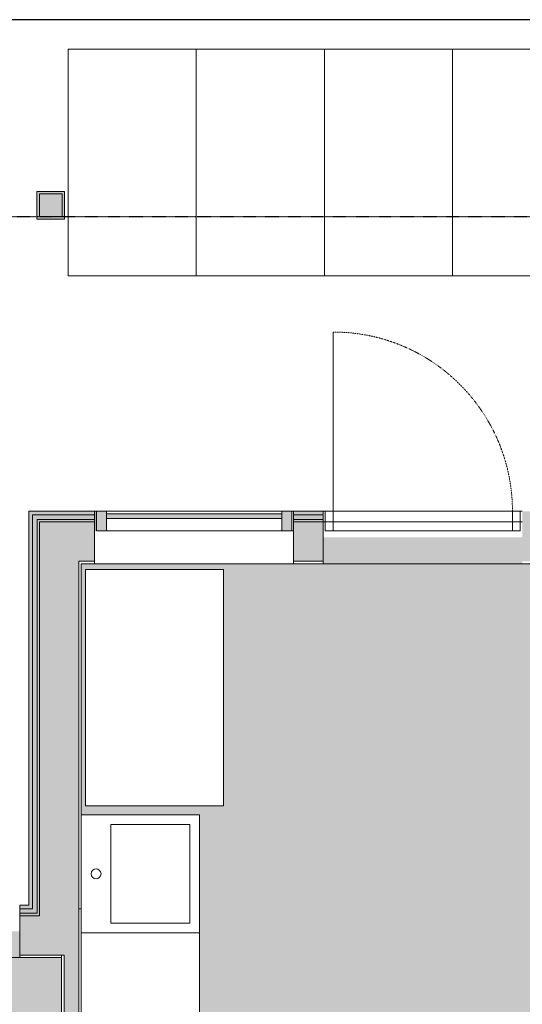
# Model space of a CAD drawing. Header units: millimetres. Extents: x -66110 to 16285, y -16697 to 38719.
# Tile 6 of 35: x -32500 to -29950, y 3150 to 8150. Entities that reach past the tile are written whole.
import ezdxf

# ---------------------------------------------------------------- set-up
doc = ezdxf.new("R2010")
doc.units = ezdxf.units.MM
for name, pattern in [('Dash 1mm', [2, 1, -1]), ('Grid Line', [5, 2, -1, 1, -1]), ('Overhead', [3.96875, 2.38125, -1.5875])]:
    doc.linetypes.add(name, pattern=pattern)
for name, color, linetype, lineweight in [('Curtain Panels', 7, 'Continuous', 9), ('Curtain Wall Mullions', 7, 'Continuous', 18), ('Doors', 7, 'Dash 1mm', 9), ('IfcAnnotation', 7, 'Continuous', 9), ('IfcCurtainWall', 7, 'Continuous', 9), ('IfcDoor', 7, 'Continuous', 9), ('IfcGrid', 7, 'Continuous', 9), ('IfcSlab', 7, 'Continuous', 9), ('IfcWall', 7, 'Continuous', 9), ('Not Exported', 7, 'Continuous', 9)]:
    doc.layers.add(name, color=color, linetype=linetype, lineweight=lineweight)
doc.layers.add('IfcFurniture', color=9, linetype='Continuous', lineweight=9, true_color=0x808080)
pattern_1 = [(0, (0, 0), (812.8, 203.2), [67.056, -542.544, 67.056, -542.544, -3251.2]), (0, (0, 0), (812.8, 203.2), [-1219.2, 67.056, -1152.144, 67.056, -542.544, -1422.4]), (0, (0, 0), (812.8, 203.2), [-3048, 67.056, -339.344, 67.056, -948.944]), (120, (304.8, 101.6), (-582.3764, 602.3054), [67.056, -542.544, 67.056, -542.544, -3251.2]), (120, (304.8, 101.6), (-582.3764, 602.3054), [-1219.2, 67.056, -1152.144, 67.056, -542.544, -1422.4]), (120, (304.8, 101.6), (-582.3764, 602.3054), [-3048, 67.056, -339.344, 67.056, -948.944]), (240, (406.4, 508), (-230.4236, -805.5054), [67.056, -542.544, 67.056, -542.544, -3251.2]), (240, (406.4, 508), (-230.4236, -805.5054), [-1219.2, 67.056, -1152.144, 67.056, -542.544, -1422.4]), (240, (406.4, 508), (-230.4236, -805.5054), [-3048, 67.056, -339.344, 67.056, -948.944])]

# ---------------------------------------------------------------- blocks, each defined once
blk = doc.blocks.new('ARK_2119_70_0_rvt-1-plan 01 eksist_ 200')
at = {"layer": 'IfcSlab'}
blk.add_line((-30960, 5654), (-29950, 5654), dxfattribs=at)
blk = doc.blocks.new('Dør Enkel_Glassfelt - YD 10x21 glassfelt-1572665-plan 01 eksist_ 200')
at = {"layer": 'Doors', "linetype": 'Continuous'}
for p, q in [((-455, -33.3), (-495, -33.3)), ((-495, -33.3), (-495, -133.3)), ((-455, -133.3), (-455, -33.3)), ((455, -133.3), (455, -33.3)), ((495, -33.3), (455, -33.3)), ((495, -133.3), (495, -33.3)), ((-495, -133.3), (-455, -133.3)), ((455, -133.3), (495, -133.3))]:
    blk.add_line(p, q, dxfattribs=at)
at = {"layer": 'Doors', "color": 150, "linetype": 'Continuous', "true_color": 0x0080ff}
blk.add_line((455, -133.3), (455, -1043.3), dxfattribs=at)
at = {"layer": 'Doors'}
blk.add_arc((455, -133.3), 910, 180, 270, dxfattribs=at)
at = {"layer": 'IfcDoor'}
for p, q in [((-455, -33.3), (455, -33.3)), ((-455, -133.3), (455, -133.3))]:
    blk.add_line(p, q, dxfattribs=at)
blk = doc.blocks.new('_furniture_boks instance - _furniture_boks instance-1749325-plan 01 eksist_ 200')
at = {"layer": 'IfcFurniture'}
for p, q in [((2050, -300), (2050, 300)), ((-2050, -300), (2050, -300))]:
    blk.add_line(p, q, dxfattribs=at)
blk = doc.blocks.new('_furniture_boks instance - _furniture_boks instance-1749326-plan 01 eksist_ 200')
at = {"layer": 'IfcFurniture'}
for p, q in [((600, 350), (-600, 350)), ((-600, 350), (-600, -350)), ((600, -350), (600, 350)), ((-600, -350), (600, -350))]:
    blk.add_line(p, q, dxfattribs=at)
blk = doc.blocks.new('Rectangular Mullion - 50x100 høyre-V36-plan 01 eksist_ 200')
at = {"layer": 'IfcCurtainWall'}
for p, q in [((-31120, 5654), (-31111, 5654)), ((-31111, 5554), (-31120, 5554))]:
    blk.add_line(p, q, dxfattribs=at)
blk = doc.blocks.new('Rectangular Mullion - 50x100 høyre-1697901-plan 01 eksist_ 200')
at = {"layer": 'IfcCurtainWall', "true_color": 0xa62f11}
h = blk.add_hatch(color=24, dxfattribs=at)
h.paths.add_polyline_path([(0, 50), (-1, 50), (0, -50)])
h.paths.add_polyline_path([(-10, 50), (-60, 50), (-60, -50), (-10, -50)])
at = {"layer": 'Curtain Wall Mullions'}
for p, q in [((-10, 50), (-60, 50)), ((-60, 50), (-60, -50)), ((-10, -50), (-10, 50)), ((0, 50), (-1, 50)), ((-1, 50), (-1, -50)), ((0, -50), (0, 50)), ((-60, -50), (-10, -50)), ((-1, -50), (0, -50))]:
    blk.add_line(p, q, dxfattribs=at)
blk = doc.blocks.new('System Panel - Gf100-1697902-plan 01 eksist_ 200')
at = {"layer": 'IfcCurtainWall', "true_color": 0x80ffff}
blk.add_hatch(color=131, dxfattribs=at).paths.add_polyline_path([(-445, 37.5), (-445, 12.5), (445, 12.5), (445, 37.5)])
at = {"layer": 'Curtain Panels'}
for p, q in [((445, 37.5), (-445, 37.5)), ((-445, 37.5), (-445, 12.5)), ((-445, 12.5), (445, 12.5)), ((445, 12.5), (445, 37.5))]:
    blk.add_line(p, q, dxfattribs=at)
blk = doc.blocks.new('Rectangular Mullion - 50x100 venstre-V35-plan 01 eksist_ 200')
at = {"layer": 'IfcCurtainWall', "true_color": 0xa62f11}
h = blk.add_hatch(color=24, dxfattribs=at)
h.paths.add_polyline_path([(-1, 50), (0, 50), (-1, -50)])
h.paths.add_polyline_path([(-10, 50), (-10, -50), (-60, -50), (-60, 50)])
at = {"layer": 'Curtain Wall Mullions'}
for p, q in [((-60, -50), (-60, 50)), ((-60, 50), (-10, 50)), ((-10, 50), (-10, -50)), ((-1, 50), (0, 50)), ((-1, -50), (-1, 50)), ((0, 50), (0, -50)), ((-10, -50), (-60, -50)), ((0, -50), (-1, -50))]:
    blk.add_line(p, q, dxfattribs=at)
blk = doc.blocks.new('Rectangular Mullion - 50x100-1697795-plan 01 eksist_ 200')
at = {"layer": 'IfcCurtainWall'}
for p, q in [((-34610, 3654), (-33720, 3654)), ((-33720, 3554), (-34610, 3554))]:
    blk.add_line(p, q, dxfattribs=at)
blk = doc.blocks.new('_furniture_boks instance - _furniture_boks instance-V47-plan 01 eksist_ 200')
at = {"layer": 'IfcFurniture'}
for p, q in [((325, 575), (-325, 575)), ((-325, 575), (-325, -575)), ((325, -575), (325, 575)), ((-325, -575), (325, -575))]:
    blk.add_line(p, q, dxfattribs=at)
blk = doc.blocks.new('fast_innredning_vask - fast_innredning_vask-1326395-plan 01 eksist_ 200')
at = {"layer": 'IfcAnnotation', "color": 8, "true_color": 0x808080}
for p, q in [((-300, 300), (300, 300)), ((-300, -300), (-300, 300)), ((300, 300), (300, -300)), ((-250, -250), (-250, 150)), ((-250, 150), (250, 150)), ((250, 150), (250, -250)), ((250, -250), (-250, -250)), ((300, -300), (-300, -300))]:
    blk.add_line(p, q, dxfattribs=at)
blk.add_circle((0, 225), 25, dxfattribs=at)

msp = doc.modelspace()

# ---------------------------------------------------------------- hatches: boundary and pattern name
at = {"layer": 'IfcWall', "true_color": 0xb03d21}
for points in [[(-32400, 7137.5), (-32400, 7277.5), (-32412.5, 7277.5), (-32412.5, 7137.5)], [(-32285, 7137.5), (-32272.5, 7137.5), (-32272.5, 7277.5), (-32400, 7277.5), (-32400, 7265), (-32285, 7265), (-32285, 7150), (-32400, 7150), (-32400, 7137.5)]]:
    msp.add_hatch(color=34, dxfattribs=at).paths.add_polyline_path(points)
at = {"layer": 'IfcWall', "true_color": 0xf0f0f0}
for points in [[(-32400, 7265), (-32400, 7150), (-32285, 7150), (-32285, 7265)], [(-32435, 3635), (-32412, 3635), (-32412, 5635), (-32435, 5635), (-32435, 3654)]]:
    msp.add_hatch(color=7, dxfattribs=at).paths.add_polyline_path(points)
at = {"layer": 'IfcWall', "true_color": 0xa62f11}
msp.add_hatch(color=24, dxfattribs=at).paths.add_polyline_path([(-32435, 3654), (-32435, 5654), (-32454, 5654), (-32454, 3654)])
h = msp.add_hatch(color=24, dxfattribs=at)
h.paths.add_polyline_path([(-32412, 5635), (-32120, 5635), (-32120, 5654), (-32435, 5654), (-32435, 5635)])
h.paths.add_polyline_path([(-29004, 5635), (-28985, 5635), (-28985, 5654), (-29950, 5654), (-29950, 5635), (-29096.7, 5635)])
h.paths.add_polyline_path([(-30960, 5635), (-30960, 5654), (-31110, 5654), (-31110, 5635)])
at = {"layer": 'IfcWall', "true_color": 0xf0f0f0}
h = msp.add_hatch(color=7, dxfattribs=at)
h.paths.add_polyline_path([(-29418.6, 5612), (-28962, 5612), (-28962, 5635), (-29950, 5635), (-29950, 5612)])
h.paths.add_polyline_path([(-32187.5, 5612), (-32120, 5612), (-32120, 5635), (-32412, 5635), (-32412, 5612), (-32315.3, 5612)])
h.paths.add_polyline_path([(-30960, 5612), (-30960, 5635), (-31110, 5635), (-31110, 5612)])
at = {"layer": 'IfcWall', "true_color": 0x787878}
msp.add_hatch(color=8, dxfattribs=at).paths.add_polyline_path([(-32400, 3612), (-32400, 5612), (-32412, 5612), (-32412, 3612)])
h = msp.add_hatch(color=8, dxfattribs=at)
h.paths.add_polyline_path([(-32315.3, 5600), (-32120, 5600), (-32120, 5612), (-32400, 5612), (-32400, 5600)])
h.paths.add_polyline_path([(-28950, 5600), (-28950, 5612), (-29950, 5612), (-29950, 5600), (-28962, 5600)])
h.paths.add_polyline_path([(-31110, 5600), (-30960, 5600), (-30960, 5612), (-31110, 5612)])
at = {"layer": 'IfcWall', "true_color": 0xffffcd}
msp.add_hatch(color=7, dxfattribs=at).paths.add_polyline_path([(-32200, 3600), (-32200, 5600), (-32400, 5600), (-32400, 3600), (-32315.3, 3600)])
h = msp.add_hatch(color=7, dxfattribs=at)
h.paths.add_polyline_path([(-32187.5, 5400), (-32120, 5400), (-32120, 5600), (-32200, 5600), (-32200, 5400)])
h.paths.add_polyline_path([(-30960, 5400), (-30960, 5600), (-31110, 5600), (-31110, 5400)])
h.paths.add_polyline_path([(-28800, 5400), (-28800, 5600), (-29950, 5600), (-29950, 5400), (-28950, 5400)])
at = {"layer": 'IfcWall', "true_color": 0x787878}
h = msp.add_hatch(dxfattribs=at)
h.set_pattern_fill('FP_1', color=8, style=0, pattern_type=2)
h.set_pattern_definition(pattern_1)
h.paths.add_polyline_path([(-32187.5, 3400), (-32187.5, 5400), (-32200, 5400), (-32200, 3400)])
h = msp.add_hatch(dxfattribs=at)
h.set_pattern_fill('FP_1', color=8, style=0, pattern_type=2)
h.set_pattern_definition(pattern_1)
h.paths.add_polyline_path([(-30960, 5387.5), (-30960, 5400), (-31110, 5400), (-31110, 5387.5)])
h.paths.add_polyline_path([(-32187.5, 5387.5), (-32120, 5387.5), (-32120, 5400), (-32187.5, 5400)])
h.paths.add_polyline_path([(-29096.7, 5387.5), (-28787.5, 5387.5), (-28787.5, 5400), (-29950, 5400), (-29950, 5387.5), (-29418.6, 5387.5)])
at = {"layer": 'IfcWall', "true_color": 0xa62f11}
h = msp.add_hatch(color=24, dxfattribs=at)
h.paths.add_polyline_path([(-36255, 3635), (-36255, 3654), (-36737.5, 3654), (-36737.5, 3635), (-36499.4, 3635)])
h.paths.add_polyline_path([(-35245, 3635), (-34670, 3635), (-34670, 3654), (-35245, 3654)])
h.paths.add_polyline_path([(-32435, 3635), (-32435, 3654), (-32500, 3654), (-32500, 3635), (-32454, 3635)])
h.paths.add_polyline_path([(-33510, 3635), (-33510, 3654), (-33660, 3654), (-33660, 3635)])
at = {"layer": 'IfcWall', "true_color": 0xf0f0f0}
h = msp.add_hatch(color=7, dxfattribs=at)
h.paths.add_polyline_path([(-36737.5, 3612), (-36255, 3612), (-36255, 3635), (-36737.5, 3635)])
h.paths.add_polyline_path([(-35212, 3612), (-34670, 3612), (-34670, 3635), (-35245, 3635), (-35245, 3612)])
h.paths.add_polyline_path([(-32412, 3612), (-32412, 3635), (-32500, 3635), (-32500, 3612), (-32435, 3612)])
h.paths.add_polyline_path([(-33660, 3612), (-33510, 3612), (-33510, 3635), (-33660, 3635)])
at = {"layer": 'IfcWall', "true_color": 0x787878}
h = msp.add_hatch(color=8, dxfattribs=at)
h.paths.add_polyline_path([(-33510, 3600), (-33510, 3612), (-33660, 3612), (-33660, 3600)])
h.paths.add_polyline_path([(-36499.4, 3600), (-36255, 3600), (-36255, 3612), (-36737.5, 3612), (-36737.5, 3600)])
h.paths.add_polyline_path([(-32400, 3600), (-32400, 3612), (-32500, 3612), (-32500, 3600), (-32412, 3600)])
h.paths.add_polyline_path([(-35212, 3600), (-34670, 3600), (-34670, 3612), (-35245, 3612), (-35245, 3600)])
h = msp.add_hatch(dxfattribs=at)
h.set_pattern_fill('FP_1', color=8, style=0, pattern_type=2)
h.set_pattern_definition(pattern_1)
h.paths.add_polyline_path([(-32187.5, 12.5), (-32187.5, 3635), (-32200, 3635), (-32200, 12.5)])
at = {"layer": 'IfcWall', "true_color": 0xffffcd}
h = msp.add_hatch(color=7, dxfattribs=at)
h.paths.add_polyline_path([(-33660, 3400), (-33510, 3400), (-33510, 3600), (-33660, 3600)])
h.paths.add_polyline_path([(-35245, 3400), (-34670, 3400), (-34670, 3600), (-35245, 3600)])
h.paths.add_polyline_path([(-36499.4, 3400), (-36255, 3400), (-36255, 3600), (-36737.5, 3600), (-36737.5, 3400)])
h.paths.add_polyline_path([(-32500, 3400), (-32200, 3400), (-32200, 3600), (-32500, 3600), (-32500, 3552)])
at = {"layer": 'IfcWall', "true_color": 0x787878}
h = msp.add_hatch(dxfattribs=at)
h.set_pattern_fill('FP_1', color=8, style=0, pattern_type=2)
h.set_pattern_definition(pattern_1)
h.paths.add_polyline_path([(-32287.5, 3387.5), (-32287.5, 3400), (-32500, 3400), (-32500, 3387.5)])
h.paths.add_polyline_path([(-36737.5, 3387.5), (-36255, 3387.5), (-36255, 3400), (-36737.5, 3400)])
h.paths.add_polyline_path([(-35245, 3387.5), (-34670, 3387.5), (-34670, 3400), (-35245, 3400)])
h.paths.add_polyline_path([(-33510, 3387.5), (-33510, 3400), (-33660, 3400), (-33660, 3387.5)])
h = msp.add_hatch(dxfattribs=at)
h.set_pattern_fill('FP_1', color=8, style=0, pattern_type=2)
h.set_pattern_definition(pattern_1)
h.paths.add_polyline_path([(-32275, 12.5), (-32275, 3400), (-32287.5, 3400), (-32287.5, 12.5)])
at = {"layer": 'IfcWall', "lineweight": 5, "true_color": 0xffffcd}
msp.add_hatch(color=7, dxfattribs=at).paths.add_polyline_path([(-32275, 0), (-32200, 0), (-32200, 3400), (-32275, 3400), (-32275, 12.5)])
at = {"layer": 'Not Exported', "true_color": 0xe6f3fa}
h = msp.add_hatch(color=7, dxfattribs=at)
h.paths.add_polyline_path([(-30062.3, -37.5), (-29940, -37.5), (-29940, 12.5), (-29850, 12.5), (-29850, 1375), (-30212.9, 1376.7), (-30225, 1381.7), (-30235.4, 1389.6), (-30245.4, 1405), (-30249.3, 1419.8), (-30250, 1425), (-30248.3, 2537.9), (-30243.3, 2550), (-30235.4, 2560.4), (-30220, 2570.4), (-30205.2, 2574.3), (-30200, 2575), (-29850, 2575), (-29850, 3199.4), (-29830, 3199.4), (-29830, 3150), (-28325, 3150), (-28325, 3412.5), (-28695, 3412.5), (-28741.6, 3418.6), (-28785, 3436.6), (-28822.3, 3465.2), (-28850.9, 3502.5), (-28869.7, 3552), (-28875, 3592.5), (-28868.9, 3639.1), (-28850.9, 3682.5), (-28822.3, 3719.8), (-28785, 3748.4), (-28741.6, 3766.4), (-28695, 3772.5), (-28325, 3772.5), (-28325, 4035), (-29830, 4035), (-29830, 3949.4), (-29850, 3949.4), (-29850, 4055), (-28112.5, 4055), (-28112.5, 4350), (-28000, 4350), (-28000, 5360), (-28112.5, 5360), (-28112.5, 5387.5), (-29950, 5387.5), (-29950, 5520.7), (-30960, 5520.7), (-30960, 5387.5), (-32187.5, 5387.5), (-32187.5, 4112.5), (-31587.5, 4112.5), (-31587.5, 12.5), (-30950, 12.5), (-30950, -37.5)])
h.paths.add_polyline_path([(-31587.5, 4157.5), (-32166.3, 4157.5), (-32166.3, 5357.5), (-31466.3, 5357.5), (-31466.3, 4157.5)])
at = {"layer": 'Not Exported', "true_color": 0xdee9dc}
h = msp.add_hatch(color=254, dxfattribs=at)
h.paths.add_polyline_path([(-35736.7, -2200), (-32287.5, -2200), (-32287.5, -1222.5), (-32237.5, -1222.5), (-32237.5, -1212.5), (-32287.5, -1212.5), (-32287.5, -1170.5), (-32282.5, -1170.5), (-32282.5, -1145.5), (-32262.5, -1145.5), (-32262.5, -1170.5), (-32237.5, -1170.5), (-32237.5, -277.5), (-32287.5, -277.5), (-32287.5, 3387.5), (-32500, 3387.5), (-32500, 3520.7), (-33510, 3520.7), (-33510, 3387.5), (-36737.5, 3387.5), (-36737.5, -2200), (-35754.1, -2200)])
h.paths.add_polyline_path([(-35425.7, -1874.1), (-35471, -1868.1), (-35513.2, -1850.7), (-35549.4, -1822.8), (-35577.3, -1786.6), (-35594.7, -1744.4), (-35600.7, -1699.1), (-35594.7, -1653.8), (-35582.8, -1625), (-35748.6, -1625), (-35736.7, -1653.8), (-35731.6, -1706), (-35736.7, -1744.4), (-35754.1, -1786.6), (-35782, -1822.8), (-35818.2, -1850.7), (-35860.4, -1868.1), (-35905.7, -1874.1), (-35951, -1868.1), (-35993.2, -1850.7), (-36029.4, -1822.8), (-36057.3, -1786.6), (-36074.7, -1744.4), (-36080.7, -1699.1), (-36074.7, -1653.8), (-36062.8, -1625), (-36275, -1625), (-36275, -1412.8), (-36303.8, -1424.7), (-36349.1, -1430.7), (-36394.4, -1424.7), (-36436.6, -1407.3), (-36472.8, -1379.4), (-36500.7, -1343.2), (-36518.1, -1301), (-36524.1, -1255.7), (-36518.1, -1210.4), (-36499.4, -1166.6), (-36472.8, -1132), (-36436.6, -1104.1), (-36394.4, -1086.7), (-36349.1, -1080.7), (-36303.8, -1086.7), (-36275, -1098.6), (-36275, -932.8), (-36303.8, -944.7), (-36349.1, -950.7), (-36394.4, -944.7), (-36436.6, -927.3), (-36472.8, -899.4), (-36500.7, -863.2), (-36518.1, -821), (-36524.1, -775.7), (-36518.1, -730.4), (-36499.4, -686.6), (-36472.8, -652), (-36436.6, -624.1), (-36394.4, -606.7), (-36349.1, -600.7), (-36303.8, -606.7), (-36275, -618.6), (-36275, -425), (-36041.4, -425), (-36053.3, -396.2), (-36059.3, -350.9), (-36053.3, -305.6), (-36035.9, -263.4), (-36008, -227.2), (-35971.8, -199.3), (-35929.6, -181.9), (-35884.3, -175.9), (-35839, -181.9), (-35796.8, -199.3), (-35760.6, -227.2), (-35732.7, -263.4), (-35715.3, -305.6), (-35709.3, -350.9), (-35715.3, -396.2), (-35727.2, -425), (-35561.4, -425), (-35573.3, -396.2), (-35579.3, -350.9), (-35573.3, -305.6), (-35555.9, -263.4), (-35528, -227.2), (-35491.8, -199.3), (-35449.6, -181.9), (-35404.3, -175.9), (-35359, -181.9), (-35316.8, -199.3), (-35280.6, -227.2), (-35252.7, -263.4), (-35235.3, -305.6), (-35229.3, -350.9), (-35235.3, -396.2), (-35247.2, -425), (-35075, -425), (-35075, -637.2), (-35046.2, -625.3), (-35000.9, -619.3), (-34955.6, -625.3), (-34913.4, -642.7), (-34877.2, -670.6), (-34849.3, -706.8), (-34831.9, -749), (-34825.9, -794.3), (-34831.9, -839.6), (-34849.3, -881.8), (-34877.2, -918), (-34913.4, -945.9), (-34955.6, -963.3), (-35000.9, -969.3), (-35046.2, -963.3), (-35075, -951.4), (-35075, -1117.2), (-35046.2, -1105.3), (-35000.9, -1099.3), (-34955.6, -1105.3), (-34913.4, -1122.7), (-34877.2, -1150.6), (-34849.3, -1186.8), (-34831.9, -1229), (-34825.9, -1274.3), (-34831.9, -1319.6), (-34849.3, -1361.8), (-34877.2, -1398), (-34913.4, -1425.9), (-34955.6, -1443.3), (-35000.9, -1449.3), (-35046.2, -1443.3), (-35075, -1431.4), (-35075, -1625), (-35268.6, -1625), (-35256.7, -1653.8), (-35250.7, -1699.1), (-35256.7, -1744.4), (-35274.1, -1786.6), (-35302, -1822.8), (-35338.2, -1850.7), (-35380.4, -1868.1)])
h.paths.add_polyline_path([(-32282.5, -354.5), (-32282.5, -329.5), (-32287.5, -329.5), (-32287.5, -287.5), (-32262.5, -287.5), (-32262.5, -354.5), (-32275, -354.5)])
h.paths.add_polyline_path([(-35425.7, 150.9), (-35471, 156.9), (-35513.2, 174.3), (-35549.4, 202.2), (-35577.3, 238.4), (-35594.7, 280.6), (-35600.7, 325.9), (-35594.7, 371.2), (-35582.8, 400), (-35748.6, 400), (-35736.7, 371.2), (-35730.7, 325.9), (-35736.7, 280.6), (-35754.1, 238.4), (-35782, 202.2), (-35818.2, 174.3), (-35860.4, 156.9), (-35905.7, 150.9), (-35951, 156.9), (-35993.2, 174.3), (-36029.4, 202.2), (-36057.3, 238.4), (-36074.7, 280.6), (-36080.7, 325.9), (-36074.7, 371.2), (-36062.8, 400), (-36275, 400), (-36275, 612.2), (-36303.8, 600.3), (-36349.1, 594.3), (-36394.4, 600.3), (-36436.6, 617.7), (-36472.8, 645.6), (-36500.7, 681.8), (-36518.1, 724), (-36524.1, 769.3), (-36518.1, 814.6), (-36499.4, 858.4), (-36472.8, 893), (-36436.6, 920.9), (-36394.4, 938.3), (-36349.1, 944.3), (-36303.8, 938.3), (-36275, 926.4), (-36275, 1092.2), (-36303.8, 1080.3), (-36349.1, 1074.3), (-36394.4, 1080.3), (-36436.6, 1097.7), (-36472.8, 1125.6), (-36500.7, 1161.8), (-36518.1, 1204), (-36524.1, 1249.3), (-36518.1, 1294.6), (-36499.4, 1338.4), (-36472.8, 1373), (-36436.6, 1400.9), (-36394.4, 1418.3), (-36349.1, 1424.3), (-36303.8, 1418.3), (-36275, 1406.4), (-36275, 1600), (-36041.4, 1600), (-36053.3, 1628.8), (-36059.3, 1674.1), (-36053.3, 1719.4), (-36035.9, 1761.6), (-36008, 1797.8), (-35971.8, 1825.7), (-35929.6, 1843.1), (-35884.3, 1849.1), (-35839, 1843.1), (-35796.8, 1825.7), (-35760.6, 1797.8), (-35732.7, 1761.6), (-35715.3, 1719.4), (-35709.3, 1674.1), (-35715.3, 1628.8), (-35727.2, 1600), (-35561.4, 1600), (-35573.3, 1628.8), (-35579.3, 1674.1), (-35573.3, 1719.4), (-35555.9, 1761.6), (-35528, 1797.8), (-35491.8, 1825.7), (-35449.6, 1843.1), (-35404.3, 1849.1), (-35359, 1843.1), (-35316.8, 1825.7), (-35280.6, 1797.8), (-35252.7, 1761.6), (-35235.3, 1719.4), (-35229.3, 1674.1), (-35235.3, 1628.8), (-35247.2, 1600), (-35075, 1600), (-35075, 1387.8), (-35046.2, 1399.7), (-35000.9, 1405.7), (-34955.6, 1399.7), (-34913.4, 1382.3), (-34877.2, 1354.4), (-34849.3, 1318.2), (-34831.9, 1276), (-34825.9, 1230.7), (-34831.9, 1185.4), (-34849.3, 1143.2), (-34877.2, 1107), (-34913.4, 1079.1), (-34955.6, 1061.7), (-35000.9, 1055.7), (-35046.2, 1061.7), (-35075, 1073.6), (-35075, 907.8), (-35046.2, 919.7), (-35000.9, 925.7), (-34955.6, 919.7), (-34913.4, 902.3), (-34877.2, 874.4), (-34849.3, 838.2), (-34831.9, 796), (-34825.9, 750.7), (-34831.9, 705.4), (-34849.3, 663.2), (-34877.2, 627), (-34913.4, 599.1), (-34955.6, 581.7), (-35000.9, 575.7), (-35046.2, 581.7), (-35075, 593.6), (-35075, 400), (-35268.6, 400), (-35256.7, 371.2), (-35250.7, 325.9), (-35256.7, 280.6), (-35274.1, 238.4), (-35302, 202.2), (-35338.2, 174.3), (-35380.4, 156.9)])

# ---------------------------------------------------------------- linework, layer by layer
at = {"layer": 'IfcAnnotation', "linetype": 'Overhead', "lineweight": 25}
msp.add_line((-29800, 8150), (-37400, 8150), dxfattribs=at)
at = {"layer": 'IfcGrid', "color": 9, "linetype": 'Grid Line', "lineweight": 25, "true_color": 0xc0c0c0}
msp.add_line((-54635.1, 7150), (4529.7, 7150), dxfattribs=at)
at = {"layer": 'IfcSlab'}
msp.add_line((-29950, 5600), (-30960, 5600), dxfattribs=at)
at = {"layer": 'IfcWall', "lineweight": 18}
for p, q in [((-32272.5, 7277.5), (-32412.5, 7277.5)), ((-32412.5, 7277.5), (-32412.5, 7137.5)), ((-32272.5, 7137.5), (-32272.5, 7277.5)), ((-32412.5, 7137.5), (-32272.5, 7137.5)), ((-32120, 5654), (-32454, 5654)), ((-32454, 5654), (-32454, 3654)), ((-32120, 5387.5), (-32120, 5654)), ((-30960, 5654), (-31110, 5654)), ((-31110, 5654), (-31110, 5387.5)), ((-30960, 5387.5), (-30960, 5654)), ((-32187.5, 5387.5), (-32120, 5387.5)), ((-32187.5, 12.5), (-32187.5, 5387.5)), ((-31110, 5387.5), (-30960, 5387.5)), ((-32454, 3654), (-32500, 3654)), ((-32500, 3654), (-32500, 3387.5)), ((-32500, 3387.5), (-32287.5, 3387.5)), ((-32287.5, 3387.5), (-32287.5, -277.5))]:
    msp.add_line(p, q, dxfattribs=at)
at = {"layer": 'IfcWall'}
for p, q in [((-32285, 7265), (-32400, 7265)), ((-32400, 7265), (-32400, 7150)), ((-32285, 7265), (-32285, 7150)), ((-32400, 7150), (-32285, 7150)), ((-32119, 5654), (-32110, 5654)), ((-32435, 5635), (-32435, 3635)), ((-32435, 5635), (-32120, 5635)), ((-32412, 5612), (-32412, 3612)), ((-32412, 5612), (-32120, 5612)), ((-30960, 5635), (-31110, 5635)), ((-30960, 5612), (-31110, 5612)), ((-32400, 5600), (-32400, 3600)), ((-32400, 5600), (-32120, 5600)), ((-30960, 5600), (-31110, 5600)), ((-32200, 5400), (-32200, 0)), ((-32120, 5400), (-32200, 5400)), ((-31110, 5387.5), (-32120, 5387.5)), ((-30960, 5400), (-31110, 5400)), ((-32435, 3635), (-32500, 3635)), ((-32412, 3612), (-32500, 3612)), ((-32200, 3635), (-32187.5, 3635)), ((-32400, 3600), (-32500, 3600)), ((-32275, 3400), (-32500, 3400)), ((-32287.5, 3400), (-32287.5, 3387.5)), ((-32275, 3400), (-32275, -277.5))]:
    msp.add_line(p, q, dxfattribs=at)
at = {"layer": 'Not Exported', "flags": 128}
for points in [[(-32187.5, 5387.5), (-32187.5, 3520.7), (-32187.5, 3367.7), (-32187.5, 12.5), (-29850, 12.5), (-29850, 3100), (-29850, 3253), (-29850, 4045), (-29830, 4045), (-29830, 3150), (-28325, 3150), (-28325, 4035), (-28112.5, 4035), (-28112.5, 5387.5), (-28785.9, 5387.5), (-28895.8, 5387.5)], [(-36737.5, 3387.5), (-36737.5, -2200), (-32287.5, -2200), (-32287.5, -37.5), (-32287.5, 3387.5)]]:
    msp.add_lwpolyline(points, close=True, dxfattribs=at)

# ---------------------------------------------------------------- block references
at = {"lineweight": 5}
msp.add_blockref('ARK_2119_70_0_rvt-1-plan 01 eksist_ 200', (0, 0), dxfattribs=at)
at = {"layer": 'IfcAnnotation', "color": 8, "true_color": 0x808080, "rotation": 90.00000000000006}
msp.add_blockref('fast_innredning_vask - fast_innredning_vask-1326395-plan 01 eksist_ 200', (-31887.5, 3812.5), dxfattribs=at)
at = {"layer": 'IfcCurtainWall', "rotation": 180}
msp.add_blockref('Rectangular Mullion - 50x100 høyre-1697901-plan 01 eksist_ 200', (-32120, 5604), dxfattribs=at)
at = {"layer": 'IfcCurtainWall'}
for name, p in [('Rectangular Mullion - 50x100-1697795-plan 01 eksist_ 200', (2550, 2000)), ('Rectangular Mullion - 50x100 høyre-V36-plan 01 eksist_ 200', (0, 0)), ('System Panel - Gf100-1697902-plan 01 eksist_ 200', (-31615, 5604))]:
    msp.add_blockref(name, p, dxfattribs=at)
at = {"layer": 'IfcCurtainWall', "extrusion": (0, 0, -1), "rotation": 180}
msp.add_blockref('Rectangular Mullion - 50x100 venstre-V35-plan 01 eksist_ 200', (31110, 5604), dxfattribs=at)
at = {"layer": 'IfcDoor', "rotation": 180}
msp.add_blockref('Dør Enkel_Glassfelt - YD 10x21 glassfelt-1572665-plan 01 eksist_ 200', (-30455, 5520.7), dxfattribs=at)
at = {"layer": 'IfcFurniture'}
for name, p, rotation in [('_furniture_boks instance - _furniture_boks instance-V47-plan 01 eksist_ 200', (-31929, 7425), 180), ('_furniture_boks instance - _furniture_boks instance-V47-plan 01 eksist_ 200', (-31279, 7425), 180), ('_furniture_boks instance - _furniture_boks instance-V47-plan 01 eksist_ 200', (-30629, 7425), 180), ('_furniture_boks instance - _furniture_boks instance-V47-plan 01 eksist_ 200', (-29979, 7425), 180), ('_furniture_boks instance - _furniture_boks instance-1749326-plan 01 eksist_ 200', (-31816.3, 4757.5), 269.9999999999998), ('_furniture_boks instance - _furniture_boks instance-1749325-plan 01 eksist_ 200', (-31887.5, 2062.5), 90.00000000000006)]:
    msp.add_blockref(name, p, dxfattribs=dict(at, rotation=rotation))

doc.saveas('drawing.dxf')
